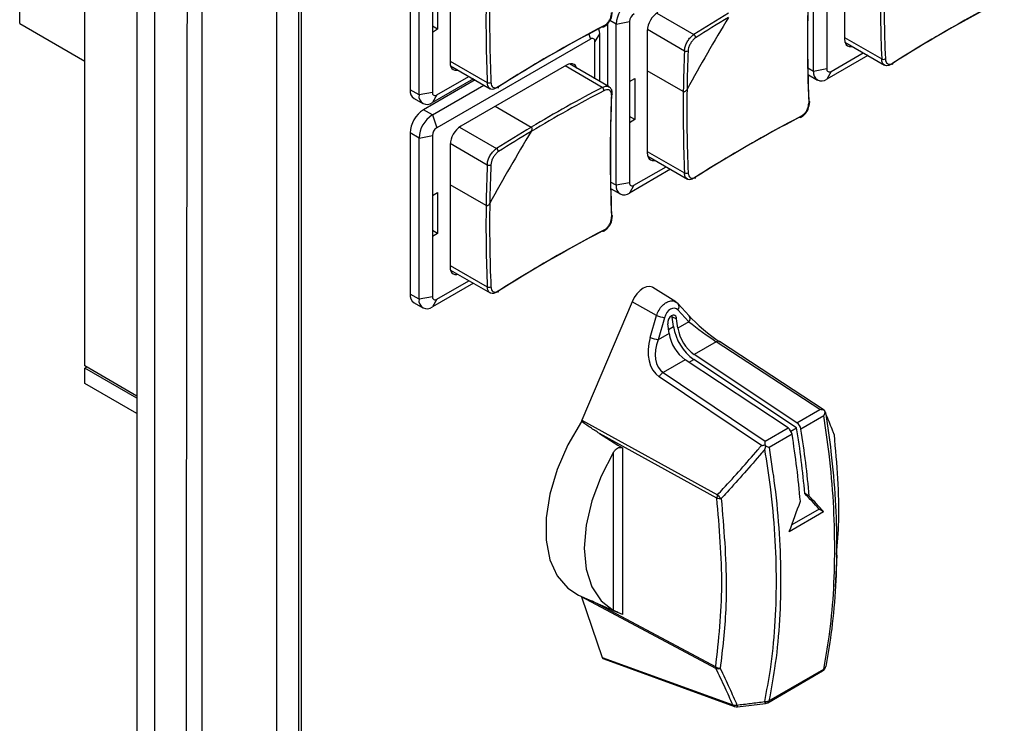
# Model space of a CAD drawing. Header units: millimetres. Extents: x 7146 to 9108, y -1574 to -663.
# Tile 253 of 256: x 8591 to 8670, y -1329 to -1273. Entities that reach past the tile are written whole.
import ezdxf

# ---------------------------------------------------------------- set-up
doc = ezdxf.new("R2010")
doc.units = ezdxf.units.MM
doc.header["$LTSCALE"] = 3

msp = doc.modelspace()

# ---------------------------------------------------------------- linework, layer by layer
at = {"linetype": 'Continuous', "lineweight": 30}
for p, q in [((8596.424, -1300.625), (8596.424, -1185.329)), ((8600.561, -1189.512), (8600.561, -1414.877)), ((8601.975, -1415.693), (8601.975, -1190.328)), ((8611.662, -1195.921), (8611.662, -1408.222)), ((8613.43, -1197.934), (8613.43, -1404.169)), ((8613.634, -1198.051), (8613.634, -1401.367)), ((8654.407, -1277.192), (8654.407, -1264.373)), ((8656.882, -1264.903), (8656.882, -1274.62)), ((8622.304, -1265.839), (8622.304, -1278.659)), ((8623.012, -1279.067), (8623.012, -1266.248)), ((8625.486, -1266.779), (8625.486, -1276.495)), ((8591.227, -1273.374), (8591.227, -1268.883)), ((8624.072, -1270.82), (8624.072, -1274.086)), ((8624.496, -1270.575), (8624.496, -1273.842)), ((8641.933, -1272.561), (8644.884, -1274.264)), ((8655.468, -1272.211), (8655.468, -1276.988)), ((8591.227, -1273.374), (8596.424, -1276.374)), ((8638.002, -1273.415), (8638.002, -1278.346)), ((8638.709, -1273.435), (8638.208, -1273.145)), ((8638.709, -1273.435), (8639.77, -1273.231)), ((8638.709, -1286.254), (8638.709, -1273.435)), ((8639.77, -1273.231), (8639.77, -1278.007)), ((8624.496, -1273.842), (8624.072, -1273.597)), ((8624.496, -1273.842), (8624.072, -1274.086)), ((8624.072, -1274.086), (8624.072, -1278.863)), ((8636.522, -1274.223), (8636.659, -1274.618)), ((8637.366, -1274.21), (8637.012, -1274.823)), ((8637.366, -1274.21), (8637.366, -1277.978)), ((8641.184, -1273.966), (8641.184, -1283.682)), ((8641.19, -1273.847), (8644.142, -1275.55)), ((8636.659, -1274.618), (8624.426, -1281.68)), ((8637.012, -1277.774), (8637.012, -1274.823)), ((8656.882, -1274.498), (8659.839, -1276.205)), ((8656.915, -1274.872), (8660.069, -1276.693)), ((8655.821, -1277.192), (8658.378, -1275.716)), ((8625.486, -1276.373), (8628.444, -1278.08)), ((8638.137, -1278.424), (8634.984, -1276.603)), ((8658.731, -1275.921), (8655.468, -1277.805)), ((8625.519, -1276.747), (8628.673, -1278.568)), ((8634.749, -1276.7), (8626.335, -1281.558)), ((8637.601, -1278.469), (8634.643, -1276.762)), ((8644.05, -1278.797), (8641.184, -1277.142)), ((8654.407, -1277.192), (8653.962, -1276.935)), ((8655.468, -1276.988), (8654.407, -1277.192)), ((8655.821, -1277.192), (8655.468, -1277.805)), ((8627.477, -1277.877), (8623.365, -1280.251)), ((8627.336, -1277.796), (8624.072, -1279.68)), ((8624.426, -1279.067), (8626.982, -1277.592)), ((8639.77, -1278.007), (8640.194, -1277.762)), ((8639.77, -1278.007), (8639.77, -1281.273)), ((8640.194, -1277.762), (8640.194, -1281.029)), ((8654.011, -1277.471), (8654.718, -1277.879)), ((8623.012, -1279.067), (8622.304, -1278.659)), ((8624.072, -1278.863), (8623.012, -1279.067)), ((8624.072, -1280.66), (8628.184, -1278.286)), ((8622.615, -1279.346), (8623.322, -1279.754)), ((8624.426, -1279.067), (8624.072, -1279.68)), ((8624.072, -1280.66), (8623.365, -1280.251)), ((8629.086, -1279.97), (8631.952, -1281.624)), ((8624.072, -1280.66), (8624.426, -1281.68)), ((8640.194, -1281.029), (8639.77, -1280.784)), ((8640.194, -1281.029), (8639.77, -1281.273)), ((8639.77, -1281.273), (8639.77, -1286.05)), ((8623.012, -1282.497), (8622.304, -1282.089)), ((8622.304, -1282.089), (8622.304, -1294.908)), ((8626.235, -1281.623), (8629.186, -1283.327)), ((8623.012, -1282.497), (8624.072, -1282.293)), ((8623.012, -1295.316), (8623.012, -1282.497)), ((8624.072, -1282.293), (8624.072, -1287.069)), ((8625.492, -1282.909), (8628.444, -1284.613)), ((8625.486, -1283.028), (8625.486, -1292.745)), ((8641.184, -1283.56), (8644.142, -1285.267)), ((8641.217, -1283.934), (8644.371, -1285.755)), ((8643.034, -1284.983), (8639.77, -1286.867)), ((8640.123, -1286.254), (8642.68, -1284.779)), ((8638.709, -1286.254), (8638.264, -1285.997)), ((8639.77, -1286.05), (8638.709, -1286.254)), ((8624.072, -1287.069), (8624.496, -1286.825)), ((8624.496, -1286.825), (8624.496, -1290.091)), ((8628.352, -1287.859), (8625.486, -1286.204)), ((8638.313, -1286.533), (8639.02, -1286.941)), ((8640.123, -1286.254), (8639.77, -1286.867)), ((8624.072, -1287.069), (8624.072, -1290.336)), ((8624.496, -1290.091), (8624.072, -1289.846)), ((8624.496, -1290.091), (8624.072, -1290.336)), ((8624.072, -1290.336), (8624.072, -1295.112)), ((8625.486, -1292.622), (8628.444, -1294.329)), ((8625.519, -1292.996), (8628.673, -1294.817)), ((8624.426, -1295.317), (8626.982, -1293.841)), ((8627.336, -1294.045), (8624.072, -1295.929)), ((8643.456, -1295.535), (8641.634, -1294.377)), ((8623.012, -1295.316), (8622.304, -1294.908)), ((8624.072, -1295.112), (8623.012, -1295.316)), ((8624.426, -1295.317), (8624.072, -1295.929)), ((8622.615, -1295.595), (8623.322, -1296.003)), ((8639.977, -1295.511), (8635.973, -1304.933)), ((8641.915, -1296.608), (8639.977, -1295.511)), ((8643.642, -1295.692), (8643.447, -1295.554)), ((8644.499, -1297.113), (8643.623, -1296.164)), ((8644.518, -1296.642), (8643.642, -1295.692)), ((8641.405, -1298.357), (8641.915, -1296.608)), ((8642.547, -1296.785), (8642.038, -1298.534)), ((8643.273, -1297.487), (8643.171, -1296.729)), ((8643.519, -1296.862), (8643.171, -1296.729)), ((8643.622, -1297.62), (8643.519, -1296.862)), ((8642.915, -1298.028), (8642.812, -1297.27)), ((8642.873, -1297.718), (8643.273, -1297.487)), ((8644.499, -1297.113), (8643.622, -1297.62)), ((8642.915, -1298.028), (8642.038, -1298.534)), ((8646.675, -1298.701), (8644.912, -1299.72)), ((8654.908, -1304.092), (8646.675, -1298.701)), ((8655.25, -1304.128), (8646.923, -1298.675)), ((8644.204, -1300.128), (8642.441, -1301.146)), ((8652.384, -1305.549), (8644.204, -1300.128)), ((8644.509, -1300.329), (8644.885, -1300.112)), ((8653.065, -1305.533), (8644.885, -1300.112)), ((8653.091, -1305.141), (8644.912, -1299.72)), ((8600.561, -1303.013), (8596.424, -1300.625)), ((8596.566, -1300.706), (8596.424, -1300.788)), ((8596.424, -1302.013), (8596.424, -1300.788)), ((8600.561, -1303.176), (8596.424, -1300.788)), ((8650.27, -1306.954), (8642.131, -1301.494)), ((8642.441, -1301.146), (8650.567, -1306.598)), ((8600.561, -1304.401), (8596.424, -1302.013)), ((8653.091, -1305.141), (8654.908, -1304.092)), ((8655.241, -1304.594), (8653.411, -1305.65)), ((8655.297, -1304.174), (8655.244, -1304.136)), ((8655.305, -1304.223), (8655.294, -1304.197)), ((8655.306, -1304.225), (8655.305, -1304.223)), ((8635.973, -1304.933), (8646.772, -1310.871)), ((8650.567, -1306.598), (8652.384, -1305.549)), ((8652.608, -1305.797), (8653.065, -1305.533)), ((8646.715, -1311.126), (8637.375, -1305.99)), ((8652.704, -1306.059), (8650.874, -1307.115)), ((8639.197, -1307.143), (8639.197, -1320.38)), ((8638.502, -1320.067), (8638.502, -1307.47)), ((8654.073, -1310.978), (8653.718, -1310.773)), ((8652.481, -1313.785), (8655.216, -1312.206)), ((8654.862, -1312.001), (8652.68, -1313.261)), ((8654.862, -1312.001), (8655.216, -1312.206)), ((8656.158, -1318.194), (8656.305, -1315.686)), ((8635.717, -1318.843), (8638.79, -1320.203)), ((8646.648, -1324.677), (8635.934, -1318.977)), ((8635.934, -1318.977), (8637.602, -1323.802)), ((8636.73, -1319.291), (8646.63, -1324.558)), ((8637.602, -1323.802), (8647.982, -1327.578)), ((8637.717, -1323.929), (8648.134, -1327.718)), ((8650.77, -1327.408), (8655.138, -1324.886)), ((8650.866, -1327.257), (8655.234, -1324.736)), ((8655.379, -1324.549), (8655.383, -1324.519)), ((8648.366, -1327.744), (8650.582, -1327.47))]:
    msp.add_line(p, q, dxfattribs=at)
at = {"linetype": 'Continuous', "lineweight": 30, "flags": 128}
for points in [[(8605.717, -1192.489), (8605.717, -1192.489), (8605.717, -1194.122), (8605.717, -1200.655), (8605.717, -1226.785), (8605.716, -1331.304), (8605.716, -1369.843), (8605.717, -1407.687), (8605.717, -1416.542), (8605.717, -1416.542)], [(8637.29, -1273.799), (8637.345, -1273.983), (8637.366, -1274.21)], [(8637.735, -1273.564), (8637.734, -1273.597), (8637.727, -1273.625), (8637.715, -1273.647), (8637.699, -1273.662), (8637.678, -1273.671), (8637.654, -1273.672), (8637.628, -1273.665), (8637.601, -1273.651)], [(8656.882, -1274.62), (8656.898, -1274.802), (8656.947, -1274.958), (8657.025, -1275.082), (8657.13, -1275.17), (8657.259, -1275.217), (8657.406, -1275.223), (8657.496, -1275.207)], [(8625.486, -1276.495), (8625.503, -1276.677), (8625.551, -1276.833), (8625.629, -1276.957), (8625.735, -1277.045), (8625.863, -1277.092), (8626.01, -1277.098), (8626.1, -1277.083)], [(8635.565, -1276.939), (8635.533, -1276.853), (8635.455, -1276.729), (8635.349, -1276.641), (8635.221, -1276.593), (8635.074, -1276.588), (8634.915, -1276.624), (8634.749, -1276.7)], [(8654.041, -1279.552), (8654.067, -1279.569), (8654.085, -1279.588), (8654.097, -1279.609), (8654.1, -1279.631), (8654.094, -1279.654), (8654.081, -1279.675), (8654.06, -1279.695), (8654.033, -1279.712)], [(8653.433, -1280.751), (8653.432, -1280.784), (8653.425, -1280.812), (8653.413, -1280.834), (8653.396, -1280.849), (8653.376, -1280.858), (8653.352, -1280.859), (8653.326, -1280.852), (8653.299, -1280.838)], [(8641.184, -1283.682), (8641.2, -1283.864), (8641.249, -1284.02), (8641.327, -1284.144), (8641.433, -1284.232), (8641.561, -1284.279), (8641.708, -1284.285), (8641.798, -1284.27)], [(8638.343, -1288.615), (8638.369, -1288.631), (8638.388, -1288.65), (8638.399, -1288.671), (8638.402, -1288.694), (8638.397, -1288.716), (8638.383, -1288.737), (8638.363, -1288.757), (8638.335, -1288.774)], [(8637.735, -1289.814), (8637.734, -1289.846), (8637.727, -1289.874), (8637.715, -1289.896), (8637.699, -1289.912), (8637.678, -1289.92), (8637.654, -1289.921), (8637.628, -1289.914), (8637.601, -1289.901)], [(8625.486, -1292.745), (8625.503, -1292.926), (8625.551, -1293.082), (8625.629, -1293.206), (8625.735, -1293.294), (8625.863, -1293.342), (8626.01, -1293.347), (8626.1, -1293.332)], [(8641.634, -1294.377), (8641.586, -1294.35), (8641.372, -1294.297), (8641.127, -1294.328), (8640.866, -1294.441), (8640.605, -1294.629), (8640.36, -1294.881), (8640.146, -1295.181), (8639.977, -1295.511)], [(8643.171, -1296.729), (8643.152, -1296.648), (8643.139, -1296.613)], [(8635.938, -1305.033), (8634.859, -1306.9), (8634.011, -1308.852), (8633.426, -1310.815), (8633.126, -1312.714), (8633.124, -1314.475), (8633.419, -1316.032), (8634.001, -1317.324), (8634.846, -1318.301), (8635.717, -1318.843)], [(8637.375, -1305.99), (8638.844, -1306.92), (8639.197, -1307.143)], [(8638.502, -1307.47), (8637.511, -1309.377), (8636.773, -1311.34), (8636.318, -1313.281), (8636.164, -1315.119), (8636.318, -1316.779), (8636.773, -1318.193), (8637.511, -1319.305), (8638.502, -1320.067)]]:
    msp.add_lwpolyline(points, dxfattribs=at)
at = {"linetype": 'Continuous', "lineweight": 30}
for centre, radius, start, end in [((8778.253, -1271.292), 118.225, 179.15998, 182.37546), ((8769.451, -1274.862), 115.52, 177.59353, 182.40647), ((8769.615, -1274.694), 115.676, 177.59286, 182.40714), ((8778.308, -1271.293), 118.57, 179.24686, 182.37425), ((8746.913, -1273.168), 118.571, 179.24686, 182.37424), ((8746.857, -1273.167), 118.224, 179.15997, 182.37547), ((8641.012, -1273.539), 2.305, 122.60565, 177.39451), ((8722.567, -1374.29), 115.667, 117.59017, 122.40445), ((8722.63, -1374.064), 115.511, 117.59084, 122.40378), ((8640.538, -1273.265), 0.768, 122.60601, 177.39399), ((8643.026, -1274.049), 1.844, 122.6056, 177.3946), ((8703.968, -1367.159), 110.092, 120.76751, 122.45761), ((8775.937, -1350.785), 150.082, 148.7397, 151.2603), ((8703.966, -1367.174), 109.814, 120.85649, 122.45763), ((8691.171, -1376.165), 115.667, 117.59017, 122.40445), ((8691.234, -1375.939), 115.511, 117.59084, 122.40378), ((8644.74, -1274.519), 0.292, 0.83365, 60.41132), ((8636.797, -1274.788), 0.218, 350.78551, 129.20374), ((8754.143, -1280.277), 110.103, 177.53972, 179.2298), ((8644.29, -1275.298), 0.292, 239.59453, 299.15994), ((8754.155, -1280.268), 109.824, 177.5397, 179.14083), ((8659.972, -1275.916), 0.318, 245.35472, 299.63485), ((8660.63, -1276.557), 0.101, 305.70119, 10.41424), ((8655.054, -1277.297), 0.655, 170.78565, 309.20409), ((8655.683, -1277.023), 0.218, 170.78891, 309.20034), ((8628.577, -1277.791), 0.318, 245.35561, 299.63654), ((8622.995, -1278.76), 0.698, 171.66085, 237.02756), ((8624.288, -1278.898), 0.218, 170.78505, 309.20567), ((8629.235, -1278.432), 0.101, 305.69685, 10.42257), ((8692.544, -1383.469), 118.216, 117.62186, 120.83733), ((8692.572, -1383.517), 118.562, 117.62308, 120.75044), ((8637.417, -1278.729), 0.318, 0.35832, 54.65078), ((8753.917, -1283.756), 115.676, 177.59286, 182.40714), ((8638.295, -1278.973), 0.108, 291.92474, 350.63522), ((8762.61, -1280.355), 118.57, 179.24686, 182.37425), ((8762.555, -1280.355), 118.225, 179.15998, 182.37546), ((8623.658, -1279.172), 0.655, 170.78603, 309.20371), ((8753.753, -1283.924), 115.52, 177.59353, 182.40647), ((8624.607, -1282.193), 2.305, 122.60548, 177.39452), ((8625.314, -1282.602), 2.305, 122.60548, 177.39452), ((8706.869, -1383.352), 115.667, 117.59017, 122.40445), ((8706.932, -1383.126), 115.511, 117.59084, 122.40378), ((8624.84, -1282.328), 0.768, 122.60487, 177.39513), ((8627.329, -1283.112), 1.844, 122.6056, 177.3946), ((8760.244, -1359.85), 150.087, 148.73974, 151.26026), ((8688.271, -1376.222), 110.093, 120.76752, 122.4576), ((8688.268, -1376.236), 109.814, 120.85649, 122.45763), ((8629.042, -1283.581), 0.292, 0.83607, 60.4113), ((8738.446, -1289.339), 110.103, 177.53972, 179.2298), ((8628.592, -1284.361), 0.292, 239.59454, 299.1587), ((8738.457, -1289.33), 109.824, 177.5397, 179.14083), ((8644.274, -1284.978), 0.318, 245.35354, 299.63493), ((8639.985, -1286.085), 0.218, 170.78773, 309.20004), ((8644.933, -1285.619), 0.101, 305.69605, 10.42734), ((8639.356, -1286.359), 0.655, 170.78543, 309.20382), ((8746.912, -1289.417), 118.57, 179.24686, 182.37425), ((8746.857, -1289.417), 118.225, 179.15998, 182.37546), ((8691.171, -1392.414), 115.667, 117.59017, 122.40445), ((8691.234, -1392.188), 115.511, 117.59084, 122.40378), ((8628.577, -1294.04), 0.318, 245.35354, 299.63381), ((8629.235, -1294.682), 0.101, 305.69199, 10.42742), ((8623.018, -1294.999), 0.719, 172.7447, 235.94294), ((8623.658, -1295.421), 0.655, 170.78548, 309.20426), ((8624.288, -1295.147), 0.218, 170.78558, 309.20218), ((8643.316, -1295.915), 0.396, 321.05298, 34.401), ((8643.482, -1292.23), 4.65, 250.30258, 258.40182), ((8643.483, -1297.19), 0.675, 123.85225, 186.79834), ((8643.251, -1296.856), 0.269, 358.69056, 122.50784), ((8644.191, -1296.865), 0.396, 321.06029, 34.32047), ((8647.193, -1296.887), 3.966, 188.7062, 234.41345), ((8646.758, -1297.139), 3.173, 188.70648, 234.41333), ((8642.972, -1293.98), 4.649, 250.30171, 258.40269), ((8646.051, -1297.548), 3.173, 188.70648, 234.41333), ((8646.821, -1298.898), 0.245, 65.4418, 126.64035), ((8642.878, -1301.848), 0.827, 121.93231, 154.64971), ((8651.921, -1306.196), 0.795, 9.92113, 54.37765), ((8583.701, -1316.833), 70.278, 4.94693, 9.25304), ((8652.628, -1305.787), 0.795, 9.92113, 54.37765), ((8583.509, -1317.039), 70.824, 4.90915, 9.25358), ((8582.802, -1317.447), 70.824, 4.90915, 9.25358), ((8647.413, -1311.148), 0.699, 156.60168, 178.18934), ((8646.972, -1310.371), 0.798, 251.16153, 277.09505), ((8647.814, -1310.103), 1.295, 216.39191, 234.96896), ((8647.023, -1323.977), 0.701, 235.95279, 266.97799), ((8647.006, -1324.562), 0.375, 179.50355, 197.85207), ((8646.818, -1324.174), 0.531, 251.30828, 288.4001), ((8654.888, -1324.453), 0.5, 299.99731, 348.99435), ((8655.026, -1324.709), 0.21, 302.20451, 352.54023), ((8655.105, -1324.486), 0.281, 297.45408, 347.20297), ((8648.176, -1327.086), 0.528, 248.48733, 285.48009), ((8648.236, -1327.456), 0.281, 205.69289, 248.85044), ((8648.58, -1327.591), 0.263, 180.93819, 215.69564), ((8650.6, -1326.748), 0.575, 263.2747, 297.6169), ((8650.805, -1327.314), 0.273, 181.00064, 215.05389), ((8650.52, -1326.975), 0.5, 277.07052, 299.99731), ((8650.655, -1327.228), 0.214, 302.68517, 352.05957), ((8648.305, -1327.248), 0.5, 250.01134, 277.00989)]:
    msp.add_arc(centre, radius, start, end, dxfattribs=at)
for centre, major_axis, ratio, start_param, end_param in [((8643.144, -1296.908), (0.311, 0.858), 0.66383, 5.951767, 7.950343), ((8645.937, -1297.412), (2.029, -1.71), 0.157943, 4.03822, 5.366914), ((8645.628, -1297.798), (1.764, -1.29), 0.065467, 4.066364, 5.395058), ((8643.413, -1298.868), (0.919, 2.803), 0.701581, 1.618085, 2.94678), ((8643.697, -1298.913), (1.123, 2.31), 0.652842, 1.721196, 3.04989), ((8654.882, -1304.484), (0.709, -0.02), 0.55386, 0.96024, 1.54952), ((8636.27, -1304.984), (0.25, 0.433), 0.57759, 1.780363, 2.00147), ((8650.541, -1306.99), (0.02, 0.589), 0.02936, 4.852962, 5.442242), ((8614.245, -1289.654), (51.04, -40.082), 0.163149, 0.788514, 0.823924), ((8614.245, -1289.654), (51.463, -40.414), 0.163149, 0.787951, 0.823068), ((8607.581, -1293.501), (22.649, 69.257), 0.673999, 4.639277, 4.674395), ((8636.27, -1318.654), (0.25, 0.433), 0.577267, 2.53224, 2.677771), ((8637.937, -1323.477), (0.244, 0.441), 0.581189, 2.65916, 3.232623)]:
    msp.add_ellipse(centre, major_axis=major_axis, ratio=ratio, start_param=start_param, end_param=end_param, dxfattribs=at)
for points, knots in [([(8604.556, -1417.083), (8604.592, -1416.311), (8604.663, -1414.765), (8604.554, -1411.535), (8604.685, -1399.489), (8604.44, -1349.085), (8604.53, -1286.055), (8604.675, -1228.36), (8604.531, -1207.971), (8604.665, -1200.646), (8604.828, -1196.293), (8604.646, -1193.241), (8604.556, -1191.717)], [0, 0, 0, 0, 0.010538, 0.021101, 0.042213, 0.171827, 0.690284, 0.88183, 0.940899, 0.960618, 0.980336, 1, 1, 1, 1]), ([(8637.735, -1273.564), (8637.782, -1273.536), (8637.899, -1273.466), (8638.072, -1273.288), (8638.225, -1273.044), (8638.324, -1272.775), (8638.332, -1272.608), (8638.335, -1272.525)], [0, 0, 0, 0, 0.14265, 0.356763, 0.570995, 0.785501, 1, 1, 1, 1]), ([(8638.176, -1273.197), (8638.183, -1273.188), (8638.273, -1273.078), (8638.375, -1272.802), (8638.392, -1272.56), (8638.401, -1272.439)], [0, 0, 0, 0, 0.040049, 0.520047, 1, 1, 1, 1]), ([(8637.693, -1273.66), (8637.783, -1273.606), (8637.968, -1273.495), (8638.106, -1273.298), (8638.176, -1273.197)], [0, 0, 0, 0, 0.48611, 1, 1, 1, 1]), ([(8644.142, -1275.55), (8644.153, -1275.451), (8644.175, -1275.253), (8644.307, -1274.924), (8644.494, -1274.622), (8644.698, -1274.395), (8644.831, -1274.302), (8644.884, -1274.264)], [0, 0, 0, 0, 0.214468, 0.428995, 0.643255, 0.857373, 1, 1, 1, 1]), ([(8645.032, -1274.514), (8644.989, -1274.545), (8644.883, -1274.621), (8644.719, -1274.804), (8644.568, -1275.049), (8644.461, -1275.314), (8644.442, -1275.474), (8644.432, -1275.554)], [0, 0, 0, 0, 0.14265, 0.356761, 0.570991, 0.785505, 1, 1, 1, 1]), ([(8660.075, -1276.681), (8660.035, -1276.658), (8659.937, -1276.601), (8659.86, -1276.424), (8659.845, -1276.268), (8659.839, -1276.205)], [0, 0, 0, 0, 0.285615, 0.714392, 1, 1, 1, 1]), ([(8660.582, -1276.634), (8660.502, -1276.673), (8660.343, -1276.751), (8660.164, -1276.753), (8660.093, -1276.695), (8660.075, -1276.681)], [0, 0, 0, 0, 0.428402, 0.856926, 1, 1, 1, 1]), ([(8660.13, -1276.193), (8660.135, -1276.244), (8660.147, -1276.371), (8660.224, -1276.527), (8660.361, -1276.625), (8660.537, -1276.638), (8660.665, -1276.572), (8660.73, -1276.539)], [0, 0, 0, 0, 0.14265, 0.356756, 0.570989, 0.785495, 1, 1, 1, 1]), ([(8628.679, -1278.556), (8628.64, -1278.533), (8628.542, -1278.476), (8628.465, -1278.299), (8628.45, -1278.143), (8628.444, -1278.08)], [0, 0, 0, 0, 0.2856225, 0.7143993, 1, 1, 1, 1]), ([(8628.734, -1278.068), (8628.739, -1278.119), (8628.752, -1278.246), (8628.829, -1278.402), (8628.965, -1278.5), (8629.141, -1278.513), (8629.27, -1278.447), (8629.334, -1278.414)], [0, 0, 0, 0, 0.14265, 0.3567644, 0.5709929, 0.7855008, 1, 1, 1, 1]), ([(8629.186, -1278.509), (8629.107, -1278.548), (8628.947, -1278.626), (8628.769, -1278.629), (8628.697, -1278.571), (8628.679, -1278.556)], [0, 0, 0, 0, 0.428409, 0.856923, 1, 1, 1, 1]), ([(8637.601, -1278.469), (8637.686, -1278.433), (8637.857, -1278.362), (8638.043, -1278.363), (8638.113, -1278.421), (8638.13, -1278.435)], [0, 0, 0, 0, 0.429465, 0.85903, 1, 1, 1, 1]), ([(8638.335, -1279.073), (8638.334, -1279.025), (8638.332, -1278.903), (8638.264, -1278.752), (8638.129, -1278.656), (8637.946, -1278.638), (8637.805, -1278.697), (8637.735, -1278.727)], [0, 0, 0, 0, 0.14265, 0.356765, 0.570995, 0.785506, 1, 1, 1, 1]), ([(8638.397, -1278.99), (8638.394, -1278.896), (8638.389, -1278.714), (8638.281, -1278.515), (8638.17, -1278.456), (8638.13, -1278.435)], [0, 0, 0, 0, 0.406443, 0.790555, 1, 1, 1, 1]), ([(8644.05, -1278.797), (8644.059, -1278.801), (8644.081, -1278.811), (8644.127, -1278.811), (8644.19, -1278.789), (8644.266, -1278.732), (8644.317, -1278.668), (8644.34, -1278.626), (8644.343, -1278.621)], [0, 0, 0, 0, 0.092407, 0.221901, 0.396299, 0.637993, 0.956516, 1, 1, 1, 1]), ([(8644.05, -1278.797), (8644.059, -1278.801), (8644.081, -1278.811), (8644.127, -1278.811), (8644.19, -1278.789), (8644.266, -1278.732), (8644.317, -1278.668), (8644.34, -1278.626), (8644.343, -1278.621)], [0, 0, 0, 0, 0.092407, 0.221901, 0.396299, 0.637993, 0.956516, 1, 1, 1, 1]), ([(8653.433, -1280.751), (8653.48, -1280.723), (8653.596, -1280.653), (8653.77, -1280.475), (8653.922, -1280.231), (8654.022, -1279.962), (8654.029, -1279.795), (8654.033, -1279.712)], [0, 0, 0, 0, 0.142652, 0.356759, 0.570994, 0.785504, 1, 1, 1, 1]), ([(8653.874, -1280.384), (8653.881, -1280.376), (8653.97, -1280.265), (8654.073, -1279.989), (8654.09, -1279.747), (8654.099, -1279.626)], [0, 0, 0, 0, 0.040042, 0.520044, 1, 1, 1, 1]), ([(8653.39, -1280.847), (8653.481, -1280.793), (8653.666, -1280.682), (8653.803, -1280.485), (8653.874, -1280.384)], [0, 0, 0, 0, 0.486105, 1, 1, 1, 1]), ([(8631.946, -1281.966), (8631.966, -1281.926), (8632.001, -1281.858), (8632.015, -1281.76), (8632.005, -1281.692), (8631.983, -1281.647), (8631.961, -1281.631), (8631.952, -1281.624)], [0, 0, 0, 0, 0.332494, 0.576148, 0.752677, 0.891576, 1, 1, 1, 1]), ([(8631.946, -1281.966), (8631.966, -1281.926), (8632.001, -1281.858), (8632.015, -1281.76), (8632.005, -1281.692), (8631.983, -1281.647), (8631.961, -1281.631), (8631.952, -1281.624)], [0, 0, 0, 0, 0.332494, 0.576148, 0.752677, 0.891576, 1, 1, 1, 1]), ([(8628.444, -1284.613), (8628.455, -1284.513), (8628.477, -1284.315), (8628.609, -1283.986), (8628.796, -1283.684), (8629, -1283.457), (8629.133, -1283.364), (8629.186, -1283.327)], [0, 0, 0, 0, 0.214469, 0.428997, 0.643258, 0.857377, 1, 1, 1, 1]), ([(8629.334, -1283.576), (8629.292, -1283.607), (8629.185, -1283.683), (8629.021, -1283.866), (8628.87, -1284.111), (8628.763, -1284.376), (8628.744, -1284.536), (8628.734, -1284.616)], [0, 0, 0, 0, 0.1426498, 0.3567649, 0.570994, 0.7855048, 1, 1, 1, 1]), ([(8644.377, -1285.743), (8644.338, -1285.72), (8644.24, -1285.663), (8644.162, -1285.486), (8644.148, -1285.33), (8644.142, -1285.267)], [0, 0, 0, 0, 0.28562, 0.7143929, 1, 1, 1, 1]), ([(8644.432, -1285.255), (8644.437, -1285.306), (8644.449, -1285.433), (8644.526, -1285.589), (8644.663, -1285.687), (8644.839, -1285.7), (8644.968, -1285.634), (8645.032, -1285.601)], [0, 0, 0, 0, 0.142652, 0.356761, 0.570996, 0.785504, 1, 1, 1, 1]), ([(8644.884, -1285.696), (8644.804, -1285.735), (8644.645, -1285.813), (8644.466, -1285.816), (8644.395, -1285.758), (8644.377, -1285.743)], [0, 0, 0, 0, 0.428405, 0.856931, 1, 1, 1, 1]), ([(8628.352, -1287.859), (8628.362, -1287.863), (8628.383, -1287.873), (8628.429, -1287.873), (8628.492, -1287.851), (8628.569, -1287.794), (8628.619, -1287.73), (8628.642, -1287.688), (8628.645, -1287.683)], [0, 0, 0, 0, 0.092406, 0.2219, 0.396308, 0.637991, 0.956529, 1, 1, 1, 1]), ([(8628.352, -1287.859), (8628.362, -1287.863), (8628.383, -1287.873), (8628.429, -1287.873), (8628.492, -1287.851), (8628.569, -1287.794), (8628.619, -1287.73), (8628.642, -1287.688), (8628.645, -1287.683)], [0, 0, 0, 0, 0.092406, 0.2219, 0.396308, 0.637991, 0.956529, 1, 1, 1, 1]), ([(8637.735, -1289.814), (8637.782, -1289.786), (8637.899, -1289.715), (8638.072, -1289.537), (8638.225, -1289.293), (8638.324, -1289.024), (8638.332, -1288.858), (8638.335, -1288.774)], [0, 0, 0, 0, 0.142651, 0.356763, 0.570997, 0.785504, 1, 1, 1, 1]), ([(8638.176, -1289.446), (8638.183, -1289.438), (8638.273, -1289.327), (8638.375, -1289.051), (8638.392, -1288.809), (8638.401, -1288.688)], [0, 0, 0, 0, 0.040049, 0.520044, 1, 1, 1, 1]), ([(8637.693, -1289.909), (8637.783, -1289.855), (8637.968, -1289.744), (8638.106, -1289.547), (8638.176, -1289.446)], [0, 0, 0, 0, 0.48611, 1, 1, 1, 1]), ([(8628.679, -1294.805), (8628.64, -1294.782), (8628.542, -1294.725), (8628.465, -1294.548), (8628.45, -1294.392), (8628.444, -1294.329)], [0, 0, 0, 0, 0.28562, 0.7143929, 1, 1, 1, 1]), ([(8628.734, -1294.317), (8628.739, -1294.368), (8628.752, -1294.495), (8628.829, -1294.651), (8628.965, -1294.749), (8629.141, -1294.762), (8629.27, -1294.696), (8629.334, -1294.663)], [0, 0, 0, 0, 0.142651, 0.356762, 0.570992, 0.785499, 1, 1, 1, 1]), ([(8629.186, -1294.758), (8629.107, -1294.797), (8628.947, -1294.875), (8628.769, -1294.878), (8628.697, -1294.82), (8628.679, -1294.805)], [0, 0, 0, 0, 0.428408, 0.85693, 1, 1, 1, 1]), ([(8641.915, -1296.608), (8641.975, -1296.46), (8642.096, -1296.165), (8642.384, -1295.798), (8642.713, -1295.54), (8643.049, -1295.429), (8643.307, -1295.438), (8643.418, -1295.526), (8643.449, -1295.551)], [0, 0, 0, 0, 0.186727, 0.37322, 0.558647, 0.743398, 0.928163, 1, 1, 1, 1]), ([(8606.28, -1417.923), (8606.772, -1417.677), (8607.791, -1417.166), (8609.492, -1416.139), (8612.119, -1414.586), (8650.158, -1392.772), (8704.857, -1361.068), (8762.702, -1327.637), (8787.534, -1313.36), (8795.852, -1308.49), (8801.121, -1305.607), (8804.58, -1303.631), (8806.428, -1302.385), (8807.225, -1301.848)], [0, 0, 0, 0, 0.00675, 0.014016, 0.025797, 0.046697, 0.578954, 0.845083, 0.910531, 0.948831, 0.970203, 0.987142, 1, 1, 1, 1]), ([(8655.234, -1324.736), (8655.383, -1323.887), (8655.91, -1320.884), (8656.239, -1315.254), (8655.91, -1309.241), (8655.387, -1305.603), (8655.241, -1304.594)], [0, 0, 0, 0, 0.141717, 0.501027, 0.861502, 1, 1, 1, 1]), ([(8655.241, -1304.594), (8655.242, -1304.593), (8655.277, -1304.512), (8655.315, -1304.4), (8655.332, -1304.29), (8655.336, -1304.26)], [0, 0, 0, 0, 0.012635, 0.738596, 1, 1, 1, 1]), ([(8655.336, -1304.26), (8655.329, -1304.243), (8655.318, -1304.213), (8655.303, -1304.185), (8655.297, -1304.174)], [0, 0, 0, 0, 0.592706, 1, 1, 1, 1]), ([(8655.336, -1304.26), (8655.357, -1304.323), (8655.379, -1304.386), (8655.394, -1304.45), (8655.394, -1304.452)], [0, 0, 0, 0, 0.98248, 1, 1, 1, 1]), ([(8655.394, -1304.452), (8655.537, -1305.45), (8656.057, -1309.069), (8656.385, -1315.06), (8656.057, -1320.676), (8655.531, -1323.672), (8655.383, -1324.519)], [0, 0, 0, 0, 0.137458, 0.498368, 0.858112, 1, 1, 1, 1]), ([(8656.045, -1306.075), (8656.013, -1305.986), (8655.911, -1305.701), (8655.718, -1305.205), (8655.525, -1304.748), (8655.412, -1304.493), (8655.394, -1304.452)], [0, 0, 0, 0, 0.173057, 0.549639, 0.926158, 1, 1, 1, 1]), ([(8637.375, -1305.99), (8637.132, -1305.836), (8636.646, -1305.527), (8636.175, -1305.198), (8635.938, -1305.033)], [0, 0, 0, 0, 0.499283, 1, 1, 1, 1]), ([(8656.045, -1306.075), (8656.254, -1308.429), (8656.55, -1311.762), (8656.286, -1314.742), (8656.209, -1315.617)], [0, 0, 0, 0, 0.706268, 1, 1, 1, 1]), ([(8638.502, -1307.47), (8638.55, -1307.4), (8638.638, -1307.274), (8638.807, -1307.15), (8638.961, -1307.096), (8639.094, -1307.094), (8639.163, -1307.127), (8639.197, -1307.143)], [0, 0, 0, 0, 0.28524, 0.518766, 0.702414, 0.857156, 1, 1, 1, 1]), ([(8646.772, -1310.871), (8646.925, -1310.706), (8647.545, -1310.038), (8648.62, -1308.85), (8649.628, -1307.702), (8650.174, -1307.066), (8650.27, -1306.954)], [0, 0, 0, 0, 0.128944, 0.522701, 0.916526, 1, 1, 1, 1]), ([(8650.27, -1306.954), (8650.271, -1306.954), (8650.361, -1306.937), (8650.462, -1306.923), (8650.561, -1306.908)], [0, 0, 0, 0, 0.013852, 1, 1, 1, 1]), ([(8650.544, -1307.251), (8650.545, -1307.25), (8650.57, -1307.162), (8650.595, -1307.072), (8650.619, -1306.983)], [0, 0, 0, 0, 0.01752, 1, 1, 1, 1]), ([(8650.561, -1306.908), (8650.569, -1306.918), (8650.589, -1306.943), (8650.608, -1306.968), (8650.619, -1306.983)], [0, 0, 0, 0, 0.401823, 1, 1, 1, 1]), ([(8650.619, -1306.983), (8650.644, -1306.996), (8650.738, -1307.042), (8650.82, -1307.085), (8650.873, -1307.115), (8650.874, -1307.115)], [0, 0, 0, 0, 0.261394, 0.987365, 1, 1, 1, 1]), ([(8650.874, -1307.115), (8651.031, -1308.127), (8651.589, -1311.744), (8651.94, -1317.752), (8651.588, -1323.386), (8651.025, -1326.409), (8650.866, -1327.257)], [0, 0, 0, 0, 0.1396659, 0.498976, 0.859452, 1, 1, 1, 1]), ([(8650.544, -1307.251), (8650.456, -1307.354), (8649.917, -1307.985), (8648.918, -1309.131), (8647.844, -1310.325), (8647.224, -1310.997), (8647.071, -1311.163)], [0, 0, 0, 0, 0.077641, 0.473947, 0.870223, 1, 1, 1, 1]), ([(8650.533, -1327.319), (8650.69, -1326.473), (8651.252, -1323.457), (8651.604, -1317.836), (8651.254, -1311.851), (8650.699, -1308.252), (8650.544, -1307.251)], [0, 0, 0, 0, 0.140718, 0.501629, 0.861372, 1, 1, 1, 1]), ([(8646.63, -1324.558), (8646.863, -1322.429), (8647.326, -1318.189), (8646.918, -1313.474), (8646.715, -1311.126)], [0, 0, 0, 0, 0.502097, 1, 1, 1, 1]), ([(8647.071, -1311.163), (8647.268, -1313.519), (8647.521, -1316.533), (8647.412, -1321.01), (8647.165, -1323.138), (8646.986, -1324.678)], [0, 0, 0, 0, 0.497772, 0.63685, 1, 1, 1, 1]), ([(8639.197, -1320.38), (8639.161, -1320.364), (8639.091, -1320.333), (8638.964, -1320.279), (8638.818, -1320.216), (8638.647, -1320.14), (8638.554, -1320.093), (8638.502, -1320.067)], [0, 0, 0, 0, 0.150875, 0.301485, 0.458144, 0.693436, 1, 1, 1, 1]), ([(8647.982, -1327.578), (8647.786, -1327.132), (8647.363, -1326.175), (8646.897, -1325.199), (8646.648, -1324.677)], [0, 0, 0, 0, 0.4652, 1, 1, 1, 1]), ([(8646.986, -1324.678), (8647.234, -1325.203), (8647.699, -1326.184), (8648.121, -1327.147), (8648.317, -1327.595)], [0, 0, 0, 0, 0.534815, 1, 1, 1, 1]), ([(8648.317, -1327.595), (8648.674, -1327.551), (8649.413, -1327.459), (8650.151, -1327.367), (8650.533, -1327.319)], [0, 0, 0, 0, 0.48366, 1, 1, 1, 1])]:
    msp.add_open_spline(points, degree=3, knots=knots, dxfattribs=at)

doc.saveas('drawing.dxf')
